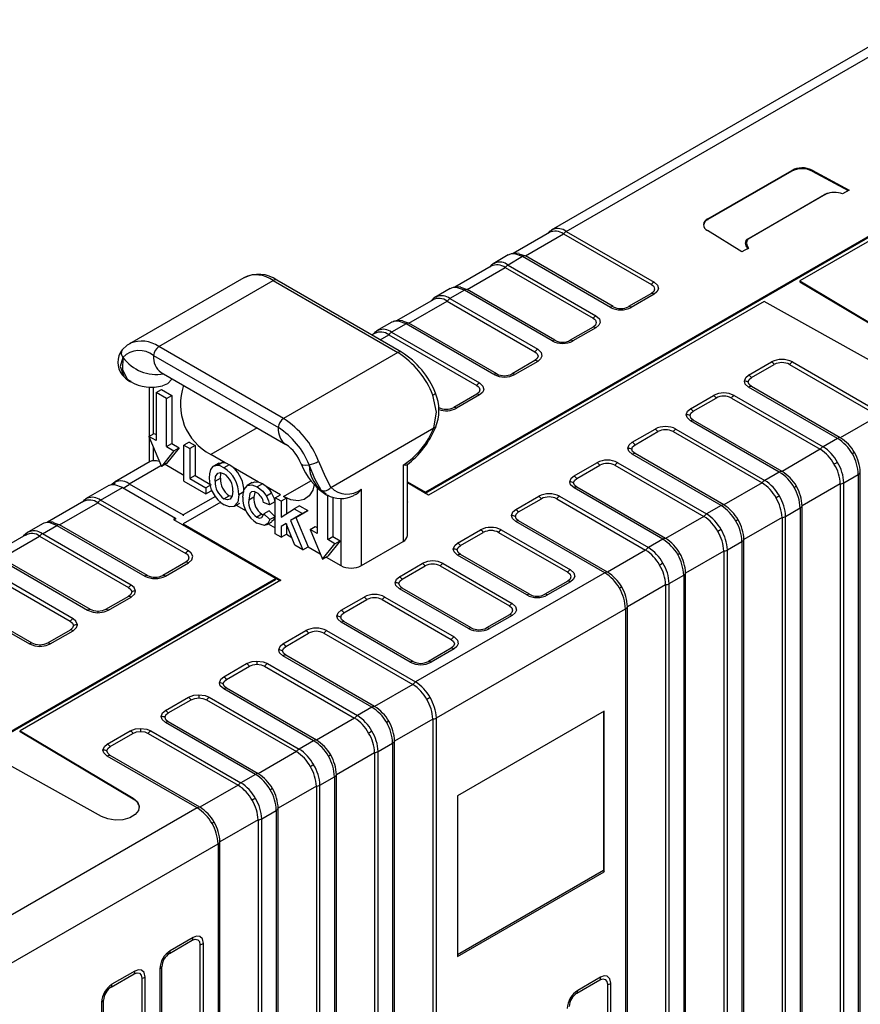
# Model space of a CAD drawing. Header units: millimetres. Extents: x 0 to 559, y 0 to 432.
# Tile 19 of 22: x 387 to 416, y 317 to 350. Entities that reach past the tile are written whole.
import ezdxf

# ---------------------------------------------------------------- set-up
doc = ezdxf.new("R2010")
doc.units = ezdxf.units.MM
doc.header["$LTSCALE"] = 2

msp = doc.modelspace()

# ---------------------------------------------------------------- linework, layer by layer
for p, q in [((417.875, 350.075), (405.469, 342.913)), ((405.981, 342.87), (417.875, 349.737)), ((422.438, 346.268), (401.189, 334.002)), ((401.189, 333.971), (422.303, 346.159)), ((410.794, 343.302), (413.647, 344.949)), ((413.647, 344.918), (410.794, 343.271)), ((413.647, 344.918), (413.647, 344.949)), ((414.341, 344.956), (415.598, 344.279)), ((414.341, 344.956), (414.341, 344.925)), ((414.341, 344.925), (415.57, 344.263)), ((412.162, 342.624), (414.767, 344.128)), ((414.806, 344.137), (412.199, 342.632)), ((414.767, 344.128), (414.806, 344.137)), ((414.906, 344.175), (414.844, 344.161)), ((415.598, 344.279), (415.376, 344.151)), ((410.794, 343.271), (410.794, 343.302)), ((417.305, 343.142), (413.924, 341.19)), ((405.41, 342.835), (404.17, 342.119)), ((404.588, 342.036), (405.887, 342.785)), ((405.431, 342.886), (405.344, 342.797)), ((405.432, 342.88), (405.475, 342.917)), ((405.475, 342.917), (405.528, 342.936)), ((405.887, 342.785), (408.874, 341.06)), ((405.981, 342.87), (408.968, 341.146)), ((411.954, 342.175), (410.782, 342.901)), ((412.199, 342.632), (412.162, 342.624)), ((404.006, 342.069), (403.489, 341.77)), ((404.053, 342.084), (404, 342.065)), ((404.368, 342.113), (404.588, 342.036)), ((407.576, 340.311), (404.588, 342.036)), ((412.176, 342.303), (411.954, 342.175)), ((403.452, 341.743), (403.364, 341.654)), ((403.452, 341.737), (403.495, 341.774)), ((403.495, 341.774), (403.548, 341.793)), ((404.495, 342.013), (404.001, 341.727)), ((404.001, 341.727), (406.988, 340.003)), ((407.482, 340.288), (404.495, 342.013)), ((403.431, 341.692), (402.19, 340.976)), ((402.608, 340.893), (403.907, 341.642)), ((403.907, 341.642), (406.894, 339.917)), ((395.01, 341.296), (391.121, 339.051)), ((392.121, 338.952), (396.01, 341.197)), ((396.01, 341.197), (400.252, 338.748)), ((400.377, 338.76), (396.135, 341.21)), ((413.924, 341.19), (417.763, 338.895)), ((413.924, 341.19), (413.924, 341.159)), ((413.924, 341.159), (417.763, 338.864)), ((402.026, 340.926), (401.509, 340.627)), ((402.073, 340.941), (402.02, 340.922)), ((402.515, 340.87), (402.021, 340.584)), ((402.388, 340.97), (402.608, 340.893)), ((405.502, 339.145), (402.515, 340.87)), ((405.596, 339.168), (402.608, 340.893)), ((408.874, 340.76), (408.096, 340.311)), ((408.968, 340.737), (408.189, 340.288)), ((401.451, 340.549), (400.21, 339.833)), ((400.629, 339.75), (401.927, 340.499)), ((412.708, 340.488), (401.295, 333.9)), ((401.472, 340.6), (401.384, 340.511)), ((401.472, 340.594), (401.515, 340.631)), ((401.515, 340.631), (401.568, 340.65)), ((401.927, 340.499), (404.915, 338.775)), ((402.021, 340.584), (405.008, 338.86)), ((416.684, 338.272), (412.708, 340.488)), ((400.046, 339.783), (399.53, 339.484)), ((400.093, 339.798), (400.04, 339.779)), ((400.535, 339.727), (400.041, 339.441)), ((400.408, 339.827), (400.629, 339.75)), ((403.522, 338.002), (400.535, 339.727)), ((403.616, 338.025), (400.629, 339.75)), ((399.471, 339.406), (399.365, 339.345)), ((399.492, 339.457), (399.404, 339.368)), ((399.535, 339.488), (399.588, 339.507)), ((399.646, 339.183), (399.947, 339.356)), ((399.947, 339.356), (402.935, 337.632)), ((400.041, 339.441), (403.028, 337.717)), ((406.894, 339.617), (406.116, 339.168)), ((406.988, 339.594), (406.209, 339.145)), ((391.121, 339.051), (391.144, 339.064)), ((396.363, 336.503), (392.121, 338.952)), ((400.252, 338.748), (396.363, 336.503)), ((391.944, 338.646), (396.187, 336.197)), ((404.914, 338.474), (404.136, 338.025)), ((405.008, 338.451), (404.23, 338.002)), ((412.184, 337.982), (412.963, 338.432)), ((413.67, 338.432), (416.693, 336.686)), ((392.203, 338.074), (396.446, 335.624)), ((412.277, 337.896), (413.057, 338.346)), ((413.576, 338.346), (416.599, 336.601)), ((391.121, 337.78), (391.157, 337.759)), ((391.798, 337.577), (391.798, 335.906)), ((391.944, 335.991), (391.944, 337.582)), ((392.032, 337.389), (392.209, 337.491)), ((392.032, 337.389), (392.032, 335.756)), ((392.386, 337.185), (392.032, 337.389)), ((392.209, 337.491), (392.563, 337.287)), ((415.207, 335.828), (412.184, 337.574)), ((415.301, 335.851), (412.277, 337.597)), ((392.386, 337.185), (392.563, 337.287)), ((392.386, 335.552), (392.386, 337.185)), ((392.563, 337.287), (392.563, 335.654)), ((402.934, 337.332), (402.156, 336.882)), ((403.028, 337.308), (402.25, 336.859)), ((410.204, 336.839), (410.983, 337.289)), ((410.297, 336.753), (411.077, 337.203)), ((411.596, 337.203), (414.62, 335.458)), ((411.69, 337.289), (414.713, 335.543)), ((413.227, 334.685), (410.204, 336.431)), ((413.321, 334.708), (410.297, 336.454)), ((416.599, 336.601), (415.301, 335.851)), ((395.467, 336.189), (393.888, 335.278)), ((397.97, 334.164), (401.475, 336.188)), ((408.224, 335.696), (409.003, 336.146)), ((408.318, 335.61), (409.097, 336.06)), ((409.616, 336.06), (412.64, 334.315)), ((409.71, 336.146), (412.733, 334.4)), ((391.785, 335.899), (391.962, 336.001)), ((391.785, 335.899), (392.209, 334.878)), ((392.032, 335.756), (391.785, 335.899)), ((391.798, 335.869), (391.798, 335.021)), ((391.962, 336.001), (392.032, 335.96)), ((393.154, 335.702), (392.977, 335.6)), ((393.154, 335.702), (393.358, 335.584)), ((415.207, 335.828), (414.713, 335.543)), ((391.944, 335.066), (391.944, 335.516)), ((392.633, 335.409), (392.209, 334.878)), ((392.386, 335.552), (392.563, 335.654)), ((392.386, 335.552), (392.633, 335.409)), ((392.81, 335.511), (392.386, 334.98)), ((392.563, 335.654), (392.81, 335.511)), ((392.633, 335.409), (392.81, 335.511)), ((392.977, 334.375), (392.977, 335.6)), ((392.977, 335.6), (393.181, 335.482)), ((393.358, 335.584), (393.181, 335.482)), ((393.181, 335.482), (393.181, 334.461)), ((393.358, 335.584), (393.358, 334.563)), ((414.62, 335.458), (413.321, 334.708)), ((391.829, 335.039), (390.613, 334.337)), ((394.378, 334.995), (393.888, 335.278)), ((394.289, 335.014), (394.112, 334.912)), ((406.244, 334.553), (407.023, 335.003)), ((407.73, 335.003), (410.754, 333.257)), ((411.247, 333.542), (408.224, 335.288)), ((411.341, 333.565), (408.318, 335.311)), ((391.113, 334.288), (392.195, 334.912)), ((392.386, 334.98), (392.209, 334.878)), ((392.334, 334.95), (392.977, 334.579)), ((394.16, 334.985), (393.983, 334.883)), ((394.513, 334.933), (394.336, 334.831)), ((395.516, 334.338), (394.645, 334.841)), ((400.429, 334.92), (400.429, 332.318)), ((400.576, 332.522), (400.576, 334.964)), ((406.338, 334.468), (407.117, 334.917)), ((407.636, 334.917), (410.66, 333.172)), ((413.227, 334.685), (412.733, 334.4)), ((415.981, 316.055), (415.981, 334.673)), ((392.977, 334.375), (393.725, 333.943)), ((393.358, 334.563), (393.181, 334.461)), ((393.181, 334.461), (393.725, 334.147)), ((393.358, 334.563), (393.854, 334.277)), ((394.038, 334.376), (394.215, 334.478)), ((396.363, 333.849), (397.295, 334.387)), ((400.576, 334.356), (401.189, 334.002)), ((415.42, 334.318), (415.914, 334.603)), ((415.914, 334.603), (415.914, 315.985)), ((390.423, 334.227), (389.63, 333.77)), ((390.141, 333.727), (390.883, 334.155)), ((390.632, 334.304), (390.537, 334.249)), ((390.883, 334.155), (392.686, 333.114)), ((390.91, 334.139), (391.113, 334.256)), ((391.113, 334.288), (392.952, 333.226)), ((393.902, 334.249), (393.725, 334.147)), ((393.725, 334.147), (393.725, 333.943)), ((393.725, 333.943), (393.902, 334.045)), ((395.017, 334.012), (394.84, 333.91)), ((395.3, 334.326), (395.123, 334.224)), ((395.644, 334.28), (395.467, 334.178)), ((396.255, 333.912), (395.768, 334.193)), ((397.512, 334.141), (397.512, 332.592)), ((399.015, 331.502), (399.015, 334.103)), ((400.576, 334.325), (401.189, 333.971)), ((401.295, 333.9), (400.576, 334.315)), ((401.189, 334.002), (401.189, 333.971)), ((409.268, 332.399), (406.244, 334.145)), ((409.361, 332.422), (406.338, 334.168)), ((412.64, 334.315), (411.341, 333.565)), ((415.3, 334.28), (414.001, 333.53)), ((415.3, 334.28), (415.3, 315.662)), ((415.42, 315.7), (415.42, 334.318)), ((389.571, 333.692), (388.33, 332.975)), ((389.592, 333.742), (389.505, 333.653)), ((389.593, 333.736), (389.636, 333.773)), ((389.636, 333.773), (389.689, 333.792)), ((393.129, 332.002), (390.141, 333.727)), ((394.044, 333.857), (392.952, 333.226)), ((394.232, 333.659), (392.952, 332.92)), ((394.338, 333.778), (394.515, 333.88)), ((394.604, 333.847), (394.515, 333.88)), ((395.357, 333.833), (395.18, 333.731)), ((395.384, 333.984), (395.357, 333.833)), ((395.957, 333.965), (395.78, 333.863)), ((396.064, 333.676), (395.887, 333.574)), ((396.078, 333.81), (396.255, 333.912)), ((396.078, 332.585), (396.078, 333.81)), ((396.282, 333.692), (396.078, 333.81)), ((396.459, 333.794), (396.282, 333.692)), ((396.282, 333.692), (396.282, 333.144)), ((396.363, 333.849), (396.459, 333.794)), ((396.459, 333.794), (396.459, 333.258)), ((397.802, 333.924), (397.838, 333.902)), ((397.866, 332.388), (397.866, 333.896)), ((398.043, 333.828), (398.043, 332.49)), ((398.308, 333.796), (398.308, 331.502)), ((400.588, 333.674), (400.576, 333.681)), ((400.576, 333.667), (400.588, 333.674)), ((400.576, 333.658), (400.588, 333.674)), ((404.264, 333.41), (405.043, 333.86)), ((404.358, 333.325), (405.137, 333.774)), ((405.656, 333.774), (408.68, 332.029)), ((405.75, 333.86), (408.774, 332.114)), ((388.749, 332.892), (390.048, 333.641)), ((390.048, 333.641), (393.035, 331.917)), ((394.696, 333.524), (394.873, 333.626)), ((394.75, 333.555), (395.089, 333.36)), ((395.887, 333.574), (395.683, 333.645)), ((395.874, 333.362), (395.697, 333.26)), ((395.874, 333.362), (396.078, 333.166)), ((396.282, 333.144), (396.729, 333.434)), ((396.906, 333.536), (396.729, 333.434)), ((396.729, 333.434), (397.009, 333.272)), ((396.783, 333.133), (397.186, 333.374)), ((396.906, 333.536), (397.186, 333.374)), ((397.186, 333.374), (397.009, 333.272)), ((411.247, 333.542), (410.754, 333.257)), ((413.441, 333.175), (413.934, 333.461)), ((413.934, 333.461), (413.934, 314.842)), ((414.001, 314.912), (414.001, 333.53)), ((392.686, 333.114), (392.616, 333.073)), ((392.616, 333.073), (396.098, 331.063)), ((392.643, 333.058), (392.688, 333.084)), ((392.686, 333.114), (392.688, 333.084)), ((392.952, 333.226), (392.952, 333.195)), ((395.629, 333.252), (395.452, 333.15)), ((395.629, 333.252), (395.708, 333.224)), ((395.697, 333.26), (395.901, 333.064)), ((395.788, 332.891), (395.965, 332.993)), ((396.078, 333.166), (395.901, 333.064)), ((397.009, 333.272), (396.606, 333.031)), ((396.783, 333.133), (396.606, 333.031)), ((396.606, 333.031), (397.023, 332.039)), ((396.783, 333.133), (397.2, 332.141)), ((407.288, 331.256), (404.264, 333.002)), ((407.381, 331.279), (404.358, 333.025)), ((410.66, 333.172), (409.361, 332.422)), ((413.32, 333.137), (412.021, 332.387)), ((413.32, 333.137), (413.32, 314.519)), ((413.441, 314.557), (413.441, 333.175)), ((388.167, 332.925), (387.636, 332.618)), ((388.214, 332.94), (388.161, 332.921)), ((388.161, 332.584), (388.655, 332.869)), ((388.528, 332.969), (388.749, 332.892)), ((388.655, 332.869), (391.643, 331.144)), ((391.737, 331.167), (388.749, 332.892)), ((392.952, 332.92), (396.275, 331.002)), ((392.952, 332.92), (392.952, 332.889)), ((392.952, 332.889), (396.248, 330.986)), ((395.845, 332.924), (396.078, 332.789)), ((396.452, 332.938), (396.282, 332.836)), ((396.453, 332.935), (396.282, 332.836)), ((396.282, 332.836), (396.282, 332.467)), ((396.751, 332.196), (396.452, 332.938)), ((396.459, 332.921), (396.459, 332.569)), ((397.265, 332.735), (397.442, 332.837)), ((397.265, 332.735), (397.689, 331.715)), ((397.512, 332.592), (397.265, 332.735)), ((397.442, 332.837), (397.512, 332.797)), ((402.284, 332.267), (403.063, 332.717)), ((403.77, 332.717), (406.122, 331.359)), ((387.594, 332.55), (386.36, 331.838)), ((386.769, 331.749), (388.068, 332.498)), ((388.068, 332.498), (391.091, 330.753)), ((391.185, 330.838), (388.161, 332.584)), ((396.282, 332.467), (396.078, 332.585)), ((396.282, 332.467), (396.459, 332.569)), ((396.459, 332.569), (396.644, 332.462)), ((397.866, 332.388), (398.043, 332.49)), ((398.113, 332.245), (397.866, 332.388)), ((398.29, 332.348), (397.866, 331.817)), ((398.043, 332.49), (398.29, 332.348)), ((398.113, 332.245), (398.29, 332.348)), ((402.378, 332.182), (403.157, 332.631)), ((403.676, 332.631), (406.028, 331.274)), ((409.268, 332.399), (408.774, 332.114)), ((412.021, 313.769), (412.021, 332.387)), ((397.023, 332.039), (396.751, 332.196)), ((397.023, 332.039), (397.2, 332.141)), ((397.2, 332.141), (397.61, 331.904)), ((397.689, 331.715), (398.113, 332.245)), ((399.015, 331.502), (400.429, 332.318)), ((408.68, 332.029), (407.381, 331.279)), ((411.34, 331.994), (410.041, 331.244)), ((411.34, 331.994), (411.34, 313.376)), ((411.461, 332.032), (411.955, 332.318)), ((411.461, 313.414), (411.461, 332.032)), ((411.955, 332.318), (411.955, 313.7)), ((386.675, 331.726), (389.699, 329.98)), ((389.793, 330.003), (386.769, 331.749)), ((397.689, 331.715), (397.866, 331.817)), ((397.814, 331.787), (398.308, 331.502)), ((404.636, 330.501), (402.284, 331.859)), ((404.73, 330.524), (402.378, 331.882)), ((386.088, 331.355), (389.111, 329.61)), ((389.205, 329.695), (386.182, 331.441)), ((393.035, 331.617), (392.256, 331.167)), ((392.35, 331.144), (393.129, 331.594)), ((400.304, 331.124), (401.084, 331.574)), ((400.398, 331.039), (401.177, 331.489)), ((401.696, 331.489), (404.048, 330.131)), ((401.79, 331.574), (404.142, 330.216)), ((396.098, 331.063), (380.888, 322.282)), ((380.947, 322.285), (396.098, 331.032)), ((396.275, 331.002), (387.408, 325.882)), ((396.098, 331.032), (396.098, 331.063)), ((407.288, 331.256), (400.854, 327.542)), ((409.481, 330.889), (409.975, 331.175)), ((409.975, 331.175), (409.975, 312.557)), ((410.041, 312.626), (410.041, 331.244)), ((402.656, 329.358), (400.304, 330.716)), ((402.75, 329.381), (400.398, 330.739)), ((406.028, 330.974), (405.249, 330.524)), ((406.122, 330.951), (405.343, 330.501)), ((409.36, 330.851), (408.062, 330.101)), ((409.36, 330.851), (409.36, 312.233)), ((409.481, 312.271), (409.481, 330.889)), ((384.696, 330.583), (387.719, 328.837)), ((387.813, 328.86), (384.789, 330.606)), ((391.091, 330.453), (390.312, 330.003)), ((390.406, 329.98), (391.185, 330.43)), ((398.324, 329.981), (399.104, 330.431)), ((398.418, 329.896), (399.197, 330.346)), ((399.716, 330.346), (402.068, 328.988)), ((399.81, 330.431), (402.162, 329.073)), ((401.561, 326.318), (407.995, 330.032)), ((407.995, 330.032), (407.995, 311.414)), ((408.062, 311.483), (408.062, 330.101)), ((390.052, 329.941), (390.052, 329.896)), ((404.048, 329.831), (403.27, 329.381)), ((404.142, 329.808), (403.363, 329.358)), ((389.111, 329.31), (388.332, 328.86)), ((400.676, 328.215), (398.324, 329.573)), ((400.77, 328.238), (398.418, 329.596)), ((388.426, 328.837), (389.205, 329.287)), ((396.344, 328.838), (397.124, 329.288)), ((396.438, 328.753), (397.218, 329.203)), ((397.737, 329.203), (400.76, 327.457)), ((397.83, 329.288), (400.854, 327.542)), ((388.073, 328.798), (388.073, 328.753)), ((402.068, 328.688), (401.29, 328.238)), ((402.162, 328.665), (401.383, 328.215)), ((399.368, 326.684), (396.344, 328.43)), ((399.462, 326.707), (396.438, 328.453)), ((394.328, 327.716), (395.108, 328.166)), ((394.422, 327.63), (395.202, 328.08)), ((395.461, 328.25), (395.461, 328.142)), ((395.721, 328.08), (398.78, 326.314)), ((395.814, 328.166), (398.874, 326.399)), ((397.388, 325.541), (394.328, 327.308)), ((397.482, 325.565), (394.422, 327.331)), ((400.76, 327.457), (399.462, 326.707)), ((392.349, 326.573), (393.128, 327.023)), ((393.481, 327.107), (393.481, 327)), ((393.835, 327.023), (396.894, 325.256)), ((392.442, 326.488), (393.222, 326.937)), ((393.741, 326.937), (396.8, 325.171)), ((399.368, 326.684), (398.874, 326.399)), ((398.78, 326.314), (397.482, 325.565)), ((401.561, 307.7), (401.561, 326.318)), ((407.274, 326.553), (402.282, 323.672)), ((407.246, 326.538), (407.246, 321.129)), ((407.274, 321.083), (407.274, 326.553)), ((391.501, 325.964), (391.501, 325.857)), ((395.408, 324.399), (392.349, 326.165)), ((395.502, 324.422), (392.442, 326.188)), ((401.44, 326.279), (400.142, 325.529)), ((401.44, 326.279), (401.44, 307.661)), ((387.408, 325.882), (391.246, 323.588)), ((387.408, 325.851), (387.408, 325.882)), ((391.246, 323.557), (387.408, 325.851)), ((390.369, 325.43), (391.148, 325.88)), ((390.462, 325.345), (391.242, 325.794)), ((391.761, 325.794), (394.821, 324.028)), ((391.855, 325.88), (394.914, 324.113)), ((397.388, 325.541), (396.894, 325.256)), ((399.581, 325.175), (400.075, 325.46)), ((400.075, 325.46), (400.075, 306.842)), ((400.142, 306.911), (400.142, 325.529)), ((390.167, 322.965), (386.192, 325.181)), ((393.428, 323.256), (390.369, 325.022)), ((393.522, 323.279), (390.462, 325.045)), ((396.8, 325.171), (395.502, 324.422)), ((399.461, 325.136), (398.162, 324.386)), ((399.461, 325.136), (399.461, 306.518)), ((399.581, 306.557), (399.581, 325.175)), ((395.408, 324.399), (394.914, 324.113)), ((397.601, 324.032), (398.095, 324.317)), ((398.095, 324.317), (398.095, 305.699)), ((398.162, 305.768), (398.162, 324.386)), ((394.821, 324.028), (393.522, 323.279)), ((397.481, 323.993), (396.182, 323.243)), ((397.481, 323.993), (397.481, 305.375)), ((397.601, 305.414), (397.601, 324.032)), ((402.282, 323.672), (402.282, 318.201)), ((391.246, 323.588), (391.246, 323.557)), ((393.428, 323.256), (386.315, 319.149)), ((395.621, 322.889), (396.115, 323.174)), ((396.115, 323.174), (396.115, 304.556)), ((396.182, 304.625), (396.182, 323.243)), ((395.501, 322.85), (394.202, 322.1)), ((395.501, 322.85), (395.501, 304.232)), ((395.621, 304.271), (395.621, 322.889)), ((387.022, 317.925), (394.135, 322.031)), ((394.135, 322.031), (394.135, 303.413)), ((394.202, 303.482), (394.202, 322.1)), ((407.246, 321.129), (402.282, 318.263)), ((402.282, 318.201), (407.274, 321.083)), ((407.246, 321.129), (407.274, 321.083)), ((392.482, 318.305), (393.261, 318.755)), ((393.288, 318.848), (392.509, 318.398)), ((393.521, 318.605), (393.521, 303.089)), ((393.642, 303.128), (393.642, 318.644)), ((390.502, 317.162), (391.281, 317.612)), ((391.308, 317.705), (390.529, 317.255)), ((392.156, 317.786), (392.156, 302.27)), ((392.222, 302.339), (392.222, 317.856)), ((391.541, 317.462), (391.541, 301.946)), ((391.662, 301.985), (391.662, 317.501)), ((406.342, 316.952), (407.12, 317.402)), ((407.147, 317.495), (406.369, 317.045)), ((407.38, 317.252), (407.38, 311.09)), ((407.501, 311.128), (407.501, 317.29)), ((390.176, 316.643), (390.176, 301.127)), ((390.242, 301.197), (390.242, 316.713))]:
    msp.add_line(p, q)
at = {"flags": 128}
for points in [[(414.868, 344.166), (414.818, 344.151), (414.767, 344.128)], [(405.4, 342.83), (405.433, 342.882), (405.475, 342.917)], [(412.162, 342.624), (412.121, 342.595), (412.091, 342.559), (412.066, 342.473), (412.089, 342.377), (412.162, 342.265)], [(412.199, 342.632), (412.161, 342.605), (412.133, 342.573), (412.105, 342.494), (412.118, 342.404), (412.176, 342.303)], [(404.373, 342.12), (404.204, 342.128), (404.048, 342.088)], [(404.495, 342.013), (404.232, 342.107), (404.11, 342.104), (404.053, 342.084)], [(403.42, 341.687), (403.453, 341.739), (403.495, 341.774)], [(408.874, 341.06), (408.92, 341.028), (408.954, 340.992), (408.982, 340.91), (408.954, 340.829), (408.874, 340.76)], [(408.968, 341.146), (409.085, 341.039), (409.112, 340.915), (409.066, 340.819), (408.968, 340.737)], [(402.393, 340.977), (402.224, 340.985), (402.068, 340.945)], [(402.515, 340.87), (402.252, 340.964), (402.13, 340.961), (402.073, 340.941)], [(401.441, 340.544), (401.473, 340.596), (401.515, 340.631)], [(400.413, 339.834), (400.244, 339.842), (400.088, 339.802)], [(400.535, 339.727), (400.273, 339.821), (400.15, 339.818), (400.093, 339.798)], [(406.894, 339.917), (406.94, 339.885), (406.974, 339.849), (407.002, 339.768), (406.974, 339.686), (406.894, 339.617)], [(406.988, 340.003), (407.105, 339.896), (407.132, 339.772), (407.087, 339.676), (406.988, 339.594)], [(399.461, 339.401), (399.493, 339.453), (399.535, 339.488)], [(391.155, 339.058), (391.04, 338.998), (390.88, 338.844)], [(404.915, 338.775), (404.96, 338.742), (404.994, 338.706), (405.023, 338.625), (404.994, 338.543), (404.914, 338.474)], [(405.008, 338.86), (405.125, 338.753), (405.153, 338.629), (405.107, 338.533), (405.008, 338.451)], [(390.899, 338.585), (390.803, 338.271), (390.926, 337.949)], [(390.899, 338.585), (390.881, 338.171), (391.042, 337.848), (391.175, 337.777)], [(392.182, 338.085), (392.178, 338.087), (392.203, 338.074)], [(390.88, 337.988), (390.991, 337.873), (391.123, 337.791)], [(390.926, 337.949), (390.894, 337.972), (390.88, 337.988)], [(392.572, 337.861), (392.42, 337.683), (392.249, 337.623)], [(403.028, 337.717), (403.145, 337.61), (403.173, 337.486), (403.127, 337.39), (403.028, 337.308)], [(412.037, 337.778), (412.084, 337.9), (412.184, 337.982)], [(412.184, 337.574), (412.067, 337.679), (412.037, 337.778)], [(412.17, 337.747), (412.198, 337.828), (412.277, 337.896)], [(412.277, 337.597), (412.198, 337.666), (412.17, 337.747)], [(401.447, 337.299), (401.479, 337.319), (401.503, 337.336), (401.52, 337.352), (401.528, 337.365), (401.529, 337.372)], [(402.935, 337.632), (402.981, 337.599), (403.014, 337.563), (403.043, 337.482), (403.014, 337.4), (402.934, 337.332)], [(401.475, 336.188), (401.57, 336.725), (401.447, 337.299)], [(410.057, 336.635), (410.104, 336.757), (410.204, 336.839)], [(410.19, 336.604), (410.218, 336.685), (410.297, 336.753)], [(410.204, 336.431), (410.087, 336.536), (410.057, 336.635)], [(410.297, 336.454), (410.218, 336.523), (410.19, 336.604)], [(401.529, 336.197), (401.528, 336.192), (401.518, 336.187), (401.5, 336.185), (401.475, 336.188)], [(408.077, 335.492), (408.124, 335.614), (408.224, 335.696)], [(408.224, 335.288), (408.107, 335.393), (408.077, 335.492)], [(408.21, 335.461), (408.238, 335.542), (408.318, 335.61)], [(408.318, 335.311), (408.238, 335.38), (408.21, 335.461)], [(415.787, 335.347), (415.755, 335.328), (415.713, 335.304)], [(394.161, 334.984), (394.166, 334.989), (394.289, 335.014)], [(394.289, 335.014), (394.338, 335.006), (394.378, 334.995)], [(397.558, 335.054), (397.777, 334.535), (397.97, 334.164)], [(415.208, 335.012), (415.156, 334.982), (415.095, 334.947)], [(393.881, 334.769), (393.842, 334.62), (393.834, 334.485)], [(394.112, 334.912), (393.961, 334.869), (393.881, 334.769)], [(394.038, 334.376), (394.055, 334.538), (394.125, 334.649), (394.222, 334.669), (394.338, 334.625)], [(394.336, 334.831), (394.208, 334.891), (394.112, 334.912)], [(394.513, 334.933), (394.437, 334.972), (394.378, 334.995)], [(394.645, 334.841), (394.571, 334.896), (394.513, 334.933)], [(396.962, 334.958), (396.966, 334.951), (397.013, 334.924), (397.103, 334.916), (397.232, 334.929)], [(397.644, 334.071), (397.425, 334.448), (397.232, 334.929)], [(400.555, 334.922), (400.554, 334.92), (400.509, 334.91), (400.429, 334.92)], [(394.215, 334.478), (394.232, 334.64), (394.245, 334.66)], [(395.304, 334.319), (395.374, 334.352), (395.516, 334.338)], [(395.644, 334.28), (395.572, 334.317), (395.516, 334.338)], [(406.097, 334.349), (406.145, 334.471), (406.244, 334.553)], [(406.244, 334.145), (406.127, 334.25), (406.097, 334.349)], [(406.23, 334.318), (406.258, 334.399), (406.338, 334.468)], [(390.883, 334.155), (390.622, 334.25), (390.501, 334.248), (390.394, 334.211), (390.394, 334.21)], [(394.636, 334.034), (394.619, 333.871), (394.55, 333.759), (394.454, 333.736), (394.338, 333.778)], [(394.976, 333.83), (395.01, 334.076), (395.133, 334.23), (395.288, 334.249), (395.467, 334.178)], [(395.453, 333.982), (395.36, 334.019), (395.278, 334.012), (395.221, 333.959), (395.18, 333.731)], [(395.467, 334.178), (395.655, 334.03), (395.78, 333.863)], [(395.768, 334.193), (395.699, 334.245), (395.644, 334.28)], [(395.768, 334.193), (395.881, 334.076), (395.957, 333.965)], [(397.409, 334.263), (397.355, 334.067), (397.236, 333.874), (397.067, 333.751), (396.856, 333.705), (396.617, 333.738), (396.363, 333.849)], [(406.338, 334.168), (406.258, 334.237), (406.23, 334.318)], [(413.808, 334.204), (413.775, 334.185), (413.733, 334.161)], [(389.561, 333.686), (389.593, 333.738), (389.636, 333.773)], [(394.84, 333.91), (394.805, 333.664), (394.678, 333.514), (394.52, 333.5), (394.339, 333.573)], [(395.78, 333.863), (395.853, 333.702), (395.887, 333.574)], [(395.957, 333.965), (396.03, 333.804), (396.064, 333.676)], [(413.228, 333.869), (413.177, 333.839), (413.115, 333.804)], [(404.118, 333.206), (404.165, 333.328), (404.264, 333.41)], [(404.25, 333.175), (404.278, 333.256), (404.358, 333.325)], [(395.452, 333.15), (395.55, 333.116), (395.63, 333.136), (395.697, 333.26)], [(395.901, 333.064), (395.832, 332.928), (395.712, 332.866), (395.46, 332.941)], [(396.078, 333.166), (396.009, 333.03), (395.958, 333.004)], [(404.264, 333.002), (404.147, 333.108), (404.118, 333.206)], [(404.358, 333.025), (404.278, 333.094), (404.25, 333.175)], [(411.828, 333.061), (411.795, 333.042), (411.753, 333.018)], [(388.533, 332.976), (388.365, 332.984), (388.209, 332.944)], [(388.655, 332.869), (388.393, 332.963), (388.27, 332.961), (388.214, 332.94)], [(411.248, 332.726), (411.197, 332.696), (411.135, 332.661)], [(387.656, 332.63), (387.514, 332.509), (387.51, 332.502)], [(393.129, 331.594), (393.245, 331.7), (393.273, 331.825), (393.227, 331.921), (393.129, 332.002)], [(402.138, 332.063), (402.185, 332.185), (402.284, 332.267)], [(402.284, 331.859), (402.168, 331.965), (402.138, 332.063)], [(402.27, 332.032), (402.298, 332.113), (402.378, 332.182)], [(402.378, 331.882), (402.298, 331.951), (402.27, 332.032)], [(393.035, 331.917), (393.081, 331.885), (393.115, 331.848), (393.143, 331.767), (393.115, 331.686), (393.035, 331.617)], [(409.848, 331.918), (409.816, 331.899), (409.773, 331.875)], [(406.122, 331.359), (406.239, 331.253), (406.266, 331.128), (406.22, 331.032), (406.122, 330.951)], [(409.268, 331.583), (409.217, 331.553), (409.156, 331.518)], [(400.158, 330.92), (400.205, 331.042), (400.304, 331.124)], [(400.29, 330.889), (400.318, 330.97), (400.398, 331.039)], [(406.028, 331.274), (406.108, 331.205), (406.136, 331.124), (406.108, 331.043), (406.028, 330.974)], [(391.091, 330.753), (391.171, 330.684), (391.199, 330.603)], [(391.332, 330.634), (391.284, 330.757), (391.185, 330.838)], [(400.304, 330.716), (400.188, 330.822), (400.158, 330.92)], [(400.398, 330.739), (400.318, 330.808), (400.29, 330.889)], [(407.868, 330.775), (407.836, 330.756), (407.793, 330.732)], [(391.199, 330.603), (391.171, 330.522), (391.091, 330.453)], [(391.185, 330.43), (391.302, 330.536), (391.332, 330.634)], [(389.699, 329.98), (389.883, 329.913), (390.052, 329.896)], [(390.052, 329.941), (389.912, 329.957), (389.793, 330.003)], [(390.312, 330.003), (390.193, 329.957), (390.052, 329.941)], [(390.052, 329.896), (390.265, 329.923), (390.406, 329.98)], [(398.178, 329.777), (398.225, 329.899), (398.324, 329.981)], [(404.048, 330.131), (404.128, 330.062), (404.156, 329.981), (404.128, 329.9), (404.048, 329.831)], [(404.142, 330.216), (404.259, 330.11), (404.286, 329.985), (404.24, 329.889), (404.142, 329.808)], [(389.352, 329.491), (389.304, 329.614), (389.205, 329.695)], [(398.324, 329.573), (398.208, 329.679), (398.178, 329.777)], [(398.311, 329.746), (398.339, 329.827), (398.418, 329.896)], [(398.418, 329.596), (398.339, 329.665), (398.311, 329.746)], [(389.111, 329.61), (389.191, 329.541), (389.219, 329.46)], [(389.219, 329.46), (389.191, 329.379), (389.111, 329.31)], [(389.205, 329.287), (389.322, 329.393), (389.352, 329.491)], [(402.068, 328.988), (402.148, 328.919), (402.176, 328.838), (402.148, 328.757), (402.068, 328.688)], [(402.162, 329.073), (402.279, 328.967), (402.306, 328.842), (402.261, 328.746), (402.162, 328.665)], [(387.719, 328.837), (387.903, 328.77), (388.073, 328.753)], [(388.073, 328.798), (387.932, 328.814), (387.813, 328.86)], [(388.332, 328.86), (388.213, 328.814), (388.073, 328.798)], [(388.073, 328.753), (388.285, 328.78), (388.426, 328.837)], [(396.198, 328.634), (396.245, 328.756), (396.344, 328.838)], [(396.344, 328.43), (396.228, 328.536), (396.198, 328.634)], [(396.331, 328.603), (396.359, 328.684), (396.438, 328.753)], [(396.438, 328.453), (396.359, 328.522), (396.331, 328.603)], [(395.108, 328.166), (395.291, 328.233), (395.461, 328.25)], [(395.202, 328.08), (395.321, 328.126), (395.461, 328.142)], [(395.461, 328.25), (395.673, 328.223), (395.814, 328.166)], [(395.461, 328.142), (395.602, 328.126), (395.721, 328.08)], [(394.182, 327.512), (394.229, 327.634), (394.328, 327.716)], [(394.315, 327.481), (394.343, 327.562), (394.422, 327.63)], [(394.328, 327.308), (394.212, 327.413), (394.182, 327.512)], [(394.422, 327.331), (394.343, 327.4), (394.315, 327.481)], [(393.128, 327.023), (393.311, 327.09), (393.481, 327.107)], [(393.222, 326.937), (393.341, 326.983), (393.481, 327)], [(393.481, 327.107), (393.693, 327.08), (393.835, 327.023)], [(393.481, 327), (393.622, 326.983), (393.741, 326.937)], [(401.349, 327.011), (401.297, 326.981), (401.236, 326.946)], [(392.202, 326.369), (392.249, 326.491), (392.349, 326.573)], [(392.349, 326.165), (392.232, 326.27), (392.202, 326.369)], [(392.335, 326.338), (392.363, 326.419), (392.442, 326.488)], [(392.442, 326.188), (392.363, 326.257), (392.335, 326.338)], [(391.148, 325.88), (391.331, 325.947), (391.501, 325.964)], [(391.501, 325.964), (391.713, 325.937), (391.855, 325.88)], [(399.948, 326.203), (399.916, 326.184), (399.873, 326.16)], [(391.242, 325.794), (391.361, 325.84), (391.501, 325.857)], [(391.501, 325.857), (391.642, 325.84), (391.761, 325.794)], [(399.369, 325.868), (399.317, 325.838), (399.256, 325.803)], [(390.222, 325.226), (390.269, 325.348), (390.369, 325.43)], [(390.355, 325.195), (390.383, 325.276), (390.462, 325.345)], [(390.369, 325.022), (390.252, 325.127), (390.222, 325.226)], [(390.462, 325.045), (390.383, 325.114), (390.355, 325.195)], [(397.968, 325.06), (397.936, 325.041), (397.894, 325.017)], [(397.389, 324.725), (397.337, 324.695), (397.276, 324.66)], [(395.988, 323.917), (395.956, 323.898), (395.914, 323.874)], [(391.246, 323.588), (391.393, 323.462), (391.458, 323.316), (391.433, 323.165), (391.322, 323.028), (391.136, 322.921), (390.899, 322.857), (390.638, 322.842), (390.384, 322.88), (390.167, 322.965)], [(395.409, 323.582), (395.357, 323.552), (395.296, 323.517)], [(394.009, 322.774), (393.976, 322.755), (393.934, 322.731)], [(393.261, 318.755), (393.361, 318.789), (393.445, 318.773), (393.501, 318.709), (393.521, 318.605)], [(393.642, 318.644), (393.608, 318.798), (393.513, 318.884), (393.408, 318.892), (393.288, 318.848)], [(391.281, 317.612), (391.381, 317.646), (391.465, 317.63), (391.521, 317.566), (391.541, 317.462)], [(391.662, 317.501), (391.628, 317.655), (391.534, 317.741), (391.428, 317.749), (391.308, 317.705)], [(407.12, 317.402), (407.22, 317.436), (407.304, 317.42), (407.36, 317.355), (407.38, 317.252)], [(407.501, 317.29), (407.467, 317.445), (407.373, 317.531), (407.267, 317.539), (407.147, 317.495)]]:
    msp.add_lwpolyline(points, dxfattribs=at)
for centre, radius, start, end in [((414.001, 344.262), 0.772, 63.854, 117.3007), ((414.001, 344.231), 0.772, 63.854, 117.3007), ((415.108, 343.43), 0.769, 69.6222, 113.1363), ((410.903, 343.036), 0.259, 114.8922, 169.7099), ((410.869, 343.099), 0.216, 110.3318, 246.2044), ((405.606, 342.4), 0.477, 53.953, 115.6109), ((405.697, 342.51), 0.459, 51.8369, 111.6299), ((406.152, 342.587), 0.331, 121.223, 143.3152), ((404.575, 341.887), 0.149, 84.8812, 122.7197), ((403.626, 341.257), 0.477, 53.953, 115.6109), ((403.717, 341.367), 0.459, 51.8358, 111.6303), ((404.172, 341.445), 0.331, 121.223, 143.3152), ((395.429, 340.429), 0.963, 52.8898, 115.7997), ((395.512, 340.349), 1.063, 54.1045, 117.5249), ((396.083, 341.095), 0.126, 65.6929, 125.6176), ((409.14, 340.863), 0.331, 121.223, 143.3152), ((402.595, 340.744), 0.149, 84.8812, 122.7197), ((408.887, 340.612), 0.149, 57.2803, 95.1188), ((401.647, 340.114), 0.477, 53.953, 115.6109), ((401.737, 340.224), 0.459, 51.8358, 111.6303), ((402.192, 340.302), 0.331, 121.223, 143.3152), ((407.563, 340.163), 0.149, 84.8812, 122.7197), ((407.836, 340.972), 0.77, 242.6553, 297.3649), ((407.836, 340.811), 0.564, 242.5702, 297.4572), ((408.109, 340.163), 0.149, 57.2803, 95.1188), ((400.615, 339.601), 0.149, 84.8812, 122.7197), ((407.16, 339.72), 0.331, 121.223, 143.3152), ((399.667, 338.971), 0.477, 53.953, 115.6109), ((399.757, 339.081), 0.459, 51.8358, 111.6303), ((400.212, 339.159), 0.331, 121.223, 143.3152), ((406.907, 339.469), 0.149, 57.2803, 95.1188), ((391.53, 338.111), 1.028, 54.8952, 112.0151), ((405.583, 339.02), 0.149, 84.8812, 122.7197), ((405.856, 339.829), 0.77, 242.6553, 297.3649), ((405.856, 339.668), 0.564, 242.5702, 297.4572), ((406.129, 339.02), 0.149, 57.2803, 95.1188), ((391.39, 338.416), 0.665, 140.4499, 219.5499), ((391.049, 338.726), 0.206, 144.9738, 223.0836), ((391.455, 338.036), 0.781, 51.2588, 135.3986), ((392.328, 338.628), 0.384, 122.6055, 177.3945), ((400.326, 338.646), 0.126, 65.7085, 125.6162), ((398.612, 336.179), 3.048, 21.5674, 57.4492), ((398.852, 336.324), 2.875, 21.3886, 57.9483), ((405.18, 338.577), 0.331, 121.223, 143.3152), ((392.044, 339.417), 1.415, 215.9806, 280.0392), ((392.556, 338.578), 0.616, 173.7012, 234.9867), ((404.928, 338.326), 0.149, 57.2803, 95.1188), ((413.316, 337.753), 0.765, 62.484, 117.516), ((412.791, 338.149), 0.331, 36.6848, 58.777), ((413.316, 337.844), 0.565, 62.6765, 117.3235), ((413.841, 338.149), 0.331, 121.223, 143.3152), ((403.603, 337.877), 0.149, 84.8812, 122.7197), ((403.876, 338.525), 0.564, 242.5702, 297.4572), ((404.149, 337.877), 0.149, 57.2803, 95.1188), ((391.467, 338.378), 0.691, 218.3915, 239.8772), ((391.869, 339.002), 1.432, 240.0819, 285.401), ((403.2, 337.434), 0.331, 121.223, 143.3152), ((403.876, 338.686), 0.77, 242.6553, 297.3649), ((412.039, 337.485), 0.293, 63.3353, 90.2681), ((412.012, 337.699), 0.331, 36.6848, 58.777), ((394.796, 336.994), 1.942, 160.7364, 242.1413), ((400.147, 336.783), 1.502, 336.8985, 23.1015), ((411.336, 336.61), 0.765, 62.484, 117.516), ((412.264, 337.448), 0.149, 84.8812, 122.7197), ((402.948, 337.183), 0.149, 57.2803, 95.1188), ((410.812, 337.006), 0.331, 36.6848, 58.777), ((411.336, 336.701), 0.565, 62.6765, 117.3235), ((411.861, 337.006), 0.331, 121.223, 143.3152), ((401.896, 337.382), 0.564, 242.5702, 297.4572), ((401.902, 337.494), 0.724, 249.2952, 298.675), ((402.169, 336.734), 0.149, 57.2803, 95.1188), ((410.032, 336.556), 0.331, 36.6848, 58.777), ((396.57, 336.179), 0.384, 122.6055, 177.3945), ((394.723, 333.934), 3.048, 21.5674, 57.4492), ((410.059, 336.342), 0.293, 63.3353, 90.2681), ((410.284, 336.305), 0.149, 84.8812, 122.7197), ((396.814, 336.135), 0.631, 174.4316, 233.7075), ((394.752, 333.949), 2.667, 21.5674, 57.4492), ((398.994, 337.168), 2.667, 302.5508, 338.4326), ((398.742, 337.323), 3.006, 307.0657, 337.9422), ((409.356, 335.467), 0.765, 62.484, 117.516), ((408.832, 335.863), 0.331, 36.6848, 58.777), ((409.356, 335.558), 0.565, 62.6765, 117.3235), ((409.881, 335.863), 0.331, 121.223, 143.3152), ((408.052, 335.413), 0.331, 36.6848, 58.777), ((415.288, 335.703), 0.149, 84.8813, 122.7197), ((414.394, 334.539), 1.524, 30.1002, 57.7589), ((414.507, 334.599), 1.483, 30.2798, 57.6153), ((395.628, 334.457), 1.425, 20.602, 54.9879), ((408.079, 335.199), 0.293, 63.3353, 90.2681), ((414.885, 335.26), 0.331, 121.223, 143.3152), ((413.898, 334.31), 1.356, 28.0148, 57.8635), ((413.946, 334.333), 1.433, 28.3069, 57.6321), ((414.499, 334.611), 1.483, 2.386, 29.7106), ((391.926, 334.891), 0.176, 84.0764, 123.0428), ((391.981, 334.559), 0.509, 71.5839, 94.1369), ((396.998, 336.026), 1.121, 282.0257, 299.9437), ((407.377, 334.324), 0.765, 62.484, 117.516), ((406.852, 334.72), 0.331, 36.6848, 58.777), ((407.901, 334.72), 0.331, 121.223, 143.3152), ((408.304, 335.162), 0.149, 84.8812, 122.7197), ((413.988, 334.259), 1.433, 2.3696, 31.6926), ((414.391, 334.544), 1.524, 2.2428, 29.8993), ((393.787, 333.932), 1.054, 358.8209, 58.609), ((393.946, 334.029), 1.071, 359.0781, 49.2485), ((398.987, 335.744), 2.172, 201.2079, 237.011), ((398.36, 334.935), 1.128, 180.296, 241.1109), ((407.377, 334.415), 0.565, 62.6765, 117.3235), ((413.308, 334.56), 0.149, 84.8813, 122.7197), ((412.414, 333.396), 1.524, 30.1002, 57.7589), ((412.527, 333.456), 1.483, 30.2798, 57.6153), ((413.945, 334.229), 1.355, 2.1338, 31.9524), ((415.846, 334.736), 0.149, 297.2745, 335.1093), ((390.833, 333.924), 0.459, 52.3718, 132.0818), ((394.878, 334.467), 1.044, 178.9938, 238.9157), ((394.704, 334.336), 0.667, 176.5627, 236.7528), ((394.881, 334.438), 0.667, 176.5627, 236.7528), ((393.994, 334.081), 0.644, 355.7749, 57.6881), ((406.099, 334.056), 0.293, 63.3353, 90.2681), ((406.072, 334.27), 0.331, 36.6848, 58.777), ((412.905, 334.117), 0.331, 121.223, 143.3152), ((411.966, 333.19), 1.433, 28.3069, 57.6321), ((397.751, 334.313), 0.265, 246.1748, 325.7888), ((398.185, 334.5), 0.691, 218.3915, 239.8772), ((398.526, 334.713), 0.781, 224.6014, 308.7412), ((398.585, 334.368), 0.505, 289.5168, 328.4255), ((406.324, 334.02), 0.149, 84.8812, 122.7197), ((411.918, 333.167), 1.356, 28.0148, 57.8635), ((412.412, 333.401), 1.524, 2.2428, 29.8993), ((412.519, 333.468), 1.483, 2.386, 29.7106), ((415.261, 334.608), 0.331, 276.684, 298.7718), ((389.767, 333.256), 0.477, 53.953, 115.6109), ((389.858, 333.366), 0.459, 51.8359, 111.6303), ((390.313, 333.444), 0.331, 121.223, 143.3152), ((396.009, 333.816), 1.033, 179.2249, 237.8858), ((395.803, 333.668), 0.626, 174.2993, 235.8579), ((395.98, 333.77), 0.626, 174.2993, 235.8579), ((395.199, 333.561), 0.491, 9.786, 58.8994), ((398.318, 334.709), 0.929, 239.3185, 298.0312), ((405.397, 333.181), 0.765, 62.484, 117.516), ((404.872, 333.577), 0.331, 36.6848, 58.777), ((405.397, 333.272), 0.565, 62.6765, 117.3235), ((405.921, 333.577), 0.331, 121.223, 143.3152), ((411.965, 333.086), 1.355, 2.1338, 31.9524), ((412.008, 333.116), 1.433, 2.3696, 31.6926), ((404.092, 333.127), 0.331, 36.6848, 58.777), ((411.328, 333.417), 0.149, 84.8813, 122.7197), ((410.434, 332.253), 1.524, 30.1002, 57.7589), ((410.547, 332.313), 1.483, 30.2798, 57.6153), ((413.866, 333.593), 0.149, 297.2745, 335.1093), ((404.119, 332.913), 0.293, 63.3353, 90.2681), ((404.344, 332.877), 0.149, 84.8812, 122.7197), ((410.925, 332.974), 0.331, 121.223, 143.3152), ((409.939, 332.024), 1.356, 28.0148, 57.8635), ((409.986, 332.047), 1.433, 28.3069, 57.6321), ((410.432, 332.258), 1.524, 2.2428, 29.8993), ((410.539, 332.325), 1.483, 2.386, 29.7106), ((413.281, 333.465), 0.331, 276.684, 298.7718), ((387.877, 332.22), 0.461, 51.9972, 119.0098), ((388.736, 332.743), 0.149, 84.8812, 122.7197), ((403.417, 332.038), 0.765, 62.484, 117.516), ((402.892, 332.434), 0.331, 36.6848, 58.777), ((403.417, 332.129), 0.565, 62.6765, 117.3235), ((403.942, 332.434), 0.331, 121.223, 143.3152), ((409.985, 331.943), 1.355, 2.1338, 31.9524), ((410.028, 331.973), 1.433, 2.3696, 31.6926), ((387.808, 332.196), 0.399, 49.3618, 123.2234), ((388.333, 332.301), 0.331, 121.223, 143.3152), ((400.325, 332.547), 0.251, 294.3747, 354.3052), ((409.348, 332.274), 0.149, 84.8813, 122.7197), ((408.455, 331.11), 1.524, 30.1002, 57.7589), ((408.567, 331.17), 1.483, 30.2798, 57.6153), ((411.886, 332.45), 0.149, 297.2745, 335.1093), ((393.3, 331.719), 0.331, 121.223, 143.3152), ((402.139, 331.77), 0.293, 63.3353, 90.2681), ((402.113, 331.984), 0.331, 36.6848, 58.777), ((408.945, 331.831), 0.331, 121.223, 143.3152), ((407.959, 330.881), 1.356, 28.0148, 57.8635), ((408.006, 330.904), 1.433, 28.3069, 57.6321), ((411.301, 332.322), 0.331, 276.684, 298.7718), ((401.437, 330.895), 0.765, 62.484, 117.516), ((402.365, 331.734), 0.149, 84.8812, 122.7197), ((408.452, 331.115), 1.524, 2.2428, 29.8993), ((408.559, 331.183), 1.483, 2.386, 29.7106), ((393.048, 331.468), 0.149, 57.2803, 95.1188), ((398.661, 332.184), 0.769, 242.6095, 297.3903), ((400.912, 331.291), 0.331, 36.6848, 58.777), ((401.437, 330.986), 0.565, 62.6765, 117.3235), ((401.962, 331.291), 0.331, 121.223, 143.3152), ((406.293, 331.076), 0.331, 121.223, 143.3152), ((408.006, 330.8), 1.355, 2.1338, 31.9524), ((408.049, 330.83), 1.433, 2.3696, 31.6926), ((391.723, 331.019), 0.149, 84.8812, 122.7197), ((391.996, 331.828), 0.77, 242.6779, 297.3423), ((391.996, 331.668), 0.564, 242.5702, 297.4572), ((392.27, 331.019), 0.149, 57.2803, 95.1188), ((400.133, 330.841), 0.331, 36.6848, 58.777), ((407.368, 331.131), 0.149, 84.8813, 122.7197), ((406.475, 329.967), 1.524, 30.1002, 57.7589), ((406.587, 330.027), 1.483, 30.2798, 57.6153), ((409.906, 331.307), 0.149, 297.2745, 335.1093), ((391.357, 330.555), 0.331, 121.223, 143.3152), ((400.159, 330.627), 0.293, 63.3353, 90.2681), ((400.385, 330.591), 0.149, 84.8812, 122.7197), ((406.041, 330.825), 0.149, 57.2803, 95.1188), ((406.472, 329.972), 1.524, 2.2428, 29.8993), ((406.58, 330.04), 1.483, 2.386, 29.7106), ((409.322, 331.179), 0.331, 276.684, 298.7718), ((391.105, 330.305), 0.149, 57.2803, 95.1188), ((391.33, 330.342), 0.293, 89.7319, 116.6647), ((399.457, 329.753), 0.765, 62.484, 117.516), ((398.932, 330.148), 0.331, 36.6848, 58.777), ((399.457, 329.843), 0.565, 62.6765, 117.3235), ((399.982, 330.148), 0.331, 121.223, 143.3152), ((404.716, 330.376), 0.149, 84.8812, 122.7197), ((404.99, 331.185), 0.77, 242.6553, 297.3649), ((404.99, 331.027), 0.566, 242.7003, 297.3271), ((405.263, 330.376), 0.149, 57.2803, 95.1188), ((389.78, 329.855), 0.149, 84.8812, 122.7197), ((390.325, 329.855), 0.149, 57.2803, 95.1188), ((398.153, 329.698), 0.331, 36.6848, 58.777), ((404.314, 329.933), 0.331, 121.223, 143.3152), ((407.926, 330.164), 0.149, 297.2745, 335.1093), ((389.377, 329.412), 0.331, 121.223, 143.3152), ((398.179, 329.484), 0.293, 63.3353, 90.2681), ((404.061, 329.682), 0.149, 57.2803, 95.1188), ((389.125, 329.162), 0.149, 57.2803, 95.1188), ((389.35, 329.199), 0.293, 89.7319, 116.6647), ((397.477, 328.61), 0.765, 62.484, 117.516), ((398.405, 329.448), 0.149, 84.8812, 122.7197), ((402.737, 329.233), 0.149, 84.8812, 122.7197), ((403.01, 330.042), 0.77, 242.6553, 297.3649), ((403.01, 329.884), 0.566, 242.7003, 297.3271), ((403.283, 329.233), 0.149, 57.2803, 95.1188), ((396.952, 329.005), 0.331, 36.6848, 58.777), ((397.477, 328.7), 0.565, 62.6765, 117.3235), ((398.002, 329.005), 0.331, 121.223, 143.3152), ((402.334, 328.79), 0.331, 121.223, 143.3152), ((387.8, 328.712), 0.149, 84.8812, 122.7197), ((388.345, 328.712), 0.149, 57.2803, 95.1188), ((396.199, 328.341), 0.293, 63.3353, 90.2681), ((396.173, 328.555), 0.331, 36.6848, 58.777), ((402.081, 328.539), 0.149, 57.2803, 95.1188), ((396.425, 328.305), 0.149, 84.8812, 122.7197), ((394.936, 327.883), 0.331, 36.6848, 58.777), ((395.986, 327.883), 0.331, 121.223, 143.3152), ((400.757, 328.09), 0.149, 84.8812, 122.7197), ((401.03, 328.899), 0.77, 242.6553, 297.3649), ((401.03, 328.741), 0.566, 242.7003, 297.3271), ((401.303, 328.09), 0.149, 57.2803, 95.1188), ((394.157, 327.433), 0.331, 36.6848, 58.777), ((394.183, 327.219), 0.293, 63.3353, 90.2681), ((394.409, 327.182), 0.149, 84.8812, 122.7197), ((401.026, 327.259), 0.331, 121.223, 143.3152), ((400.039, 326.309), 1.356, 28.0148, 57.8635), ((400.087, 326.332), 1.433, 28.3069, 57.6321), ((392.956, 326.74), 0.331, 36.6848, 58.777), ((394.006, 326.74), 0.331, 121.223, 143.3152), ((400.129, 326.258), 1.433, 2.3696, 31.6926), ((399.449, 326.559), 0.149, 84.8813, 122.7197), ((398.555, 325.396), 1.524, 30.1002, 57.7589), ((398.667, 325.455), 1.483, 30.2798, 57.6153), ((400.086, 326.229), 1.355, 2.1338, 31.9524), ((392.204, 326.076), 0.293, 63.3353, 90.2681), ((392.177, 326.29), 0.331, 36.6848, 58.777), ((399.046, 326.116), 0.331, 121.223, 143.3152), ((398.059, 325.166), 1.356, 28.0148, 57.8635), ((398.107, 325.189), 1.433, 28.3069, 57.6321), ((401.402, 326.608), 0.331, 276.684, 298.7718), ((392.429, 326.039), 0.149, 84.8812, 122.7197), ((398.552, 325.4), 1.524, 2.2428, 29.8993), ((398.66, 325.468), 1.483, 2.386, 29.7106), ((390.977, 325.597), 0.331, 36.6848, 58.777), ((392.026, 325.597), 0.331, 121.223, 143.3152), ((398.106, 325.086), 1.355, 2.1338, 31.9524), ((398.149, 325.115), 1.433, 2.3696, 31.6926), ((390.197, 325.147), 0.331, 36.6848, 58.777), ((397.469, 325.416), 0.149, 84.8813, 122.7197), ((396.575, 324.253), 1.524, 30.1002, 57.7589), ((396.688, 324.312), 1.483, 30.2798, 57.6153), ((400.007, 325.592), 0.149, 297.2745, 335.1093), ((390.224, 324.933), 0.293, 63.3353, 90.2681), ((390.449, 324.897), 0.149, 84.8812, 122.7197), ((397.066, 324.973), 0.331, 121.223, 143.3152), ((396.079, 324.023), 1.356, 28.0148, 57.8635), ((396.127, 324.046), 1.433, 28.3069, 57.6321), ((396.572, 324.257), 1.524, 2.2428, 29.8993), ((396.68, 324.325), 1.483, 2.386, 29.7106), ((399.422, 325.465), 0.331, 276.684, 298.7718), ((396.126, 323.943), 1.355, 2.1338, 31.9524), ((396.169, 323.972), 1.433, 2.3696, 31.6926), ((395.489, 324.273), 0.149, 84.8813, 122.7197), ((394.595, 323.11), 1.524, 30.1002, 57.7589), ((394.708, 323.169), 1.483, 30.2798, 57.6153), ((398.027, 324.449), 0.149, 297.2745, 335.1093), ((395.086, 323.831), 0.331, 121.223, 143.3152), ((394.099, 322.88), 1.356, 28.0148, 57.8635), ((394.147, 322.903), 1.433, 28.3069, 57.6321), ((397.442, 324.322), 0.331, 276.684, 298.7718), ((394.592, 323.114), 1.524, 2.2428, 29.8993), ((394.7, 323.182), 1.483, 2.386, 29.7106), ((391.099, 323.225), 0.363, 6.5605, 66.1239), ((393.509, 323.13), 0.149, 84.8813, 122.7197), ((392.728, 322.026), 1.483, 30.2798, 57.6153), ((394.146, 322.8), 1.355, 2.1338, 31.9524), ((394.189, 322.829), 1.433, 2.3696, 31.6926), ((392.615, 321.967), 1.524, 30.1002, 57.7589), ((396.047, 323.306), 0.149, 297.2745, 335.1093), ((392.613, 321.971), 1.524, 2.2428, 29.8993), ((392.72, 322.039), 1.483, 2.386, 29.7106), ((395.462, 323.179), 0.331, 276.684, 298.7718), ((394.067, 322.163), 0.149, 297.2745, 335.1093), ((393.139, 318.841), 0.149, 324.8908, 2.7218), ((393.482, 318.934), 0.331, 276.6839, 298.7718), ((392.924, 317.75), 0.769, 122.6551, 177.3449), ((392.787, 317.829), 0.565, 122.6723, 177.3277), ((392.36, 318.391), 0.149, 324.8908, 2.7218), ((391.16, 317.698), 0.149, 324.8908, 2.7218), ((392.087, 317.918), 0.149, 297.2745, 335.1093), ((390.944, 316.607), 0.769, 122.6551, 177.3449), ((390.38, 317.248), 0.149, 324.8908, 2.7218), ((391.502, 317.791), 0.331, 276.6839, 298.7718), ((406.998, 317.487), 0.149, 324.8907, 2.7218), ((407.342, 317.581), 0.331, 276.6839, 298.7718), ((390.807, 316.686), 0.565, 122.6723, 177.3277), ((406.784, 316.397), 0.77, 122.6522, 177.3276), ((406.647, 316.476), 0.566, 122.6691, 177.3035), ((406.22, 317.038), 0.149, 324.8907, 2.7218), ((390.107, 316.775), 0.149, 297.2745, 335.1093)]:
    msp.add_arc(centre, radius, start, end)

doc.saveas('drawing.dxf')
